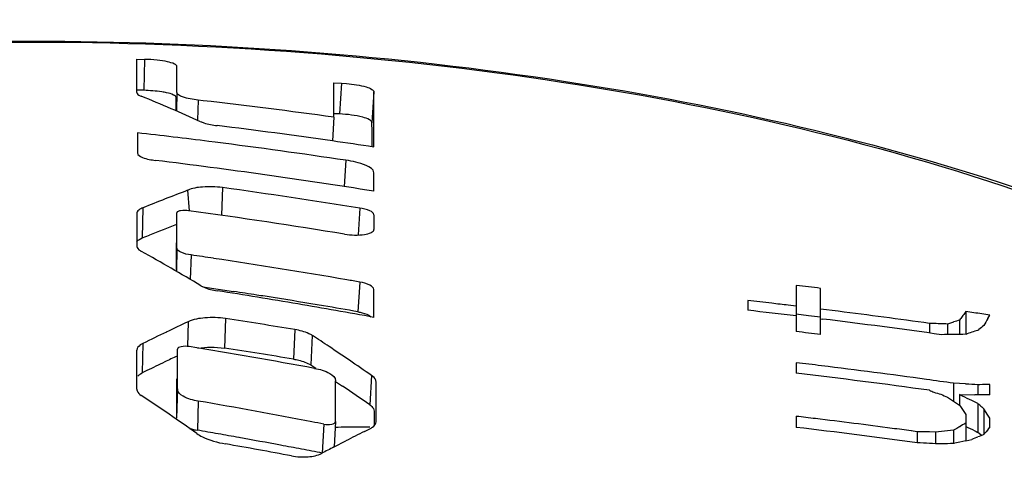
# Model space of a CAD drawing. Header units: millimetres. Extents: x 0 to 420, y 0 to 297.
# Tile 78 of 105: x 199.508 to 201.377, y 237.734 to 238.575. Entities that reach past the tile are written whole.
import ezdxf

# ---------------------------------------------------------------- set-up
doc = ezdxf.new("R2010")
doc.units = ezdxf.units.MM
doc.header["$LTSCALE"] = 23.1
doc.layers.get('0').update_dxf_attribs({"linetype": 'CONTINUOUS'})
doc.layers.add('DIM_PILOTEES', color=7, linetype='CONTINUOUS')
doc.styles.get("Standard").update_dxf_attribs({"font": 'txt', "width": 0.7})
doc.dimstyles.new('DIMSTYLE_4', dxfattribs={"dimtxt": 2.5, "dimasz": 3.5, "dimexe": 2, "dimexo": 0, "dimtad": 1, "dimdec": 0, "dimlfac": 3.333333, "dimdsep": 46, "dimtxsty": 'Standard', "dimblk": '_FILLED', "dimblk1": '_FILLED', "dimblk2": '_FILLED', "dimcen": 0.09, "dimazin": 2, "dimtp": 0.5, "dimtm": 0.5, "dimtfac": 1, "dimtdec": 0, "dimtofl": 0, "dimtmove": 0, "dimatfit": 3, "dimldrblk": '_FILLED', "dimfxl": 0, "dimtolj": 1, "dimarcsym": 0})

# ---------------------------------------------------------------- blocks, each defined once
blk = doc.blocks.new('_FILLED')
at = {"color": 0, "linetype": 'ByBlock'}
blk.add_solid([(0, 0), (-1, 0.14286), (-1, -0.14286)], dxfattribs=at)
blk = doc.blocks.new('*D10')
at = {"layer": 'DIM_PILOTEES', "color": 2, "linetype": 'Continuous'}
for p, q in [((198.7401, 245.1822), (148.7401, 245.1822)), ((150.7401, 245.1822), (150.7401, 221.1085)), ((150.7401, 197.0349), (150.7401, 221.1085)), ((209.3901, 197.0349), (148.7401, 197.0349))]:
    blk.add_line(p, q, dxfattribs=at)
at = {"layer": 'DIM_PILOTEES', "color": 2, "linetype": 'Continuous', "xscale": 3.5, "yscale": 3.5, "zscale": 3.5}
for p, rotation in [((150.7401, 245.1822), 90), ((150.7401, 197.0349), 270)]:
    blk.add_blockref('_FILLED', p, dxfattribs=dict(at, rotation=rotation))
at = {"layer": 'DIM_PILOTEES', "color": 2, "linetype": 'Continuous', "insert": (147.6151, 221.1085), "char_height": 2.5, "width": 8.035714, "attachment_point": 2, "rotation": 90, "line_spacing_factor": 0.9}
blk.add_mtext('{\\ftxt;\\W0.0001;\\H0.0001;\\~}{\\ftxt;\\W2.1428571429;\\H2.5; }{\\ftxt;\\W0.0001;\\H0.0001;\\~}', dxfattribs=at)

msp = doc.modelspace()

# ---------------------------------------------------------------- linework, layer by layer
at = {"color": 7, "linetype": 'Continuous'}
for p, q in [((199.7303, 238.5001), (199.7447, 238.4998)), ((199.7447, 238.4998), (199.7435, 238.441)), ((200.1041, 238.4554), (200.1186, 238.4547)), ((200.1186, 238.4547), (200.1154, 238.3961)), ((200.1186, 238.4547), (200.1287, 238.454)), ((199.739, 238.441), (199.7292, 238.4412)), ((199.7435, 238.441), (199.739, 238.441)), ((199.8065, 238.4367), (199.8055, 238.4017)), ((200.1803, 238.438), (200.1768, 238.3795)), ((199.8049, 238.4019), (199.8049, 238.4271)), ((199.8465, 238.4224), (199.8454, 238.3842)), ((199.8561, 238.4213), (199.8465, 238.4224)), ((200.1041, 238.39), (200.1017, 238.3448)), ((200.1154, 238.3961), (200.1045, 238.3966)), ((200.1769, 238.3634), (200.1768, 238.3795)), ((199.7315, 238.3602), (199.7314, 238.3219)), ((199.879, 238.3425), (199.8672, 238.344)), ((200.127, 238.3081), (200.1242, 238.2581)), ((199.8267, 238.251), (199.8294, 238.2123)), ((199.8928, 238.2562), (199.891, 238.2035)), ((199.7417, 238.2178), (199.7405, 238.1604)), ((200.1536, 238.2172), (200.1505, 238.1662)), ((199.7303, 238.2073), (199.7303, 238.1452)), ((199.8065, 238.1875), (199.8065, 238.2083)), ((200.1803, 238.2044), (200.1803, 238.1766)), ((199.8065, 238.1642), (199.8065, 238.1875)), ((199.7373, 238.159), (199.7405, 238.1604)), ((199.7405, 238.1604), (199.7544, 238.166)), ((199.8065, 238.1411), (199.8065, 238.1642)), ((199.8049, 238.151), (199.805, 238.1007)), ((199.8065, 238.1411), (199.8053, 238.0971)), ((199.8332, 238.1281), (199.8318, 238.0816)), ((199.8555, 238.0678), (199.9141, 238.0589)), ((199.8555, 238.0677), (199.9141, 238.0589)), ((200.1536, 238.0767), (200.1502, 238.0201)), ((200.9824, 238.0703), (200.9824, 237.9825)), ((201.0284, 237.977), (201.0284, 238.0647)), ((200.8905, 238.0414), (200.8905, 238.023)), ((200.9824, 238.0308), (200.9669, 238.0326)), ((200.9824, 238.0308), (200.9669, 238.0326)), ((201.0622, 238.021), (201.0284, 238.0252)), ((199.8987, 238.0072), (199.8966, 237.951)), ((201.0054, 238.0127), (200.9824, 238.0155)), ((201.0284, 238.0099), (201.0054, 238.0127)), ((201.0284, 238.0069), (201.0328, 238.0063)), ((201.2945, 238.0071), (201.2926, 238.0044)), ((201.3041, 238.0206), (201.3003, 238.0152)), ((201.3194, 238.0184), (201.3041, 238.0206)), ((201.3041, 238.0206), (201.3041, 237.9849)), ((201.3462, 238.0073), (201.3501, 238.0139)), ((199.8279, 238.0013), (199.8265, 237.9541)), ((200.0305, 237.9862), (200.0278, 237.9301)), ((201.2352, 237.9981), (201.2352, 237.9797)), ((201.2409, 237.9979), (201.2352, 237.9981)), ((201.2735, 237.9981), (201.2696, 237.9969)), ((201.2696, 237.9969), (201.2696, 237.9765)), ((201.2811, 238.0007), (201.2735, 237.9981)), ((201.2926, 238.0044), (201.2926, 237.9773)), ((201.3271, 237.9849), (201.329, 237.9864)), ((200.0635, 237.9751), (200.0606, 237.9191)), ((201.3041, 237.9849), (201.3041, 237.9773)), ((199.7418, 237.96), (199.7406, 237.904)), ((199.8072, 237.9116), (199.8072, 237.9489)), ((199.7303, 237.8858), (199.7303, 237.9472)), ((199.8072, 237.8734), (199.8072, 237.9116)), ((200.0606, 237.9191), (200.07, 237.9129)), ((200.9824, 237.9233), (200.9824, 237.9034)), ((199.7372, 237.9021), (199.7406, 237.904)), ((199.7493, 237.9083), (199.7406, 237.904)), ((199.8057, 237.893), (199.8057, 237.8179)), ((200.1761, 237.899), (200.1727, 237.8433)), ((199.7303, 237.8733), (199.7303, 237.8858)), ((200.1076, 237.8878), (200.1211, 237.8787)), ((201.2811, 237.8842), (201.2811, 237.8504)), ((201.304, 237.8829), (201.2811, 237.8842)), ((201.3309, 237.8816), (201.3271, 237.8815)), ((201.3271, 237.8815), (201.3271, 237.8623)), ((201.3501, 237.8623), (201.3501, 237.882)), ((199.8072, 237.8734), (199.8057, 237.8179)), ((201.2696, 237.858), (201.2888, 237.8453)), ((201.2926, 237.8627), (201.2926, 237.8427)), ((201.2926, 237.8627), (201.3211, 237.8626)), ((201.2983, 237.8598), (201.2926, 237.8627)), ((199.847, 237.8504), (199.8452, 237.795)), ((201.2888, 237.8453), (201.2926, 237.8427)), ((201.2926, 237.8427), (201.2945, 237.8399)), ((201.3271, 237.8457), (201.3155, 237.8518)), ((201.3271, 237.8457), (201.3271, 237.791)), ((201.329, 237.8441), (201.3271, 237.8457)), ((201.3309, 237.8425), (201.329, 237.8441)), ((200.1809, 237.8314), (200.181, 237.8155)), ((200.9824, 237.8215), (200.9824, 237.8004)), ((201.3041, 237.8248), (201.3041, 237.775)), ((201.3386, 237.836), (201.3386, 237.7867)), ((201.3462, 237.8237), (201.3386, 237.836)), ((201.3501, 237.818), (201.3462, 237.8237)), ((201.3501, 237.8016), (201.3501, 237.818)), ((200.0853, 237.8066), (200.0824, 237.7515)), ((200.1076, 237.8116), (200.1049, 237.7633)), ((200.181, 237.8155), (200.181, 237.8034)), ((199.8452, 237.795), (199.8359, 237.7947)), ((200.1626, 237.7926), (200.173, 237.7978)), ((201.2122, 237.7922), (201.2008, 237.7937)), ((201.2122, 237.7922), (201.2122, 237.7711)), ((201.2179, 237.7921), (201.2122, 237.7922)), ((201.2351, 237.7918), (201.2179, 237.7921)), ((201.2467, 237.7916), (201.2351, 237.7918)), ((201.2581, 237.7928), (201.2467, 237.7916)), ((201.2467, 237.7916), (201.2467, 237.7689)), ((201.285, 237.7973), (201.2811, 237.7951)), ((201.2811, 237.7951), (201.2811, 237.7689)), ((201.3213, 237.7941), (201.3239, 237.7927)), ((201.3239, 237.7927), (201.3271, 237.791)), ((201.329, 237.7894), (201.3271, 237.791)), ((201.3342, 237.785), (201.329, 237.7894)), ((201.3386, 237.7867), (201.3405, 237.7892)), ((200.1049, 237.7633), (200.1273, 237.7748)), ((201.3041, 237.775), (201.3156, 237.7776))]:
    msp.add_line(p, q, dxfattribs=at)
for centre, radius, start, end in [((174.3659, 238.4686), 25.3644, 359.92886, 0.07112), ((180.1933, 238.4613), 19.6132, 359.9281, 0.07188), ((189.8346, 238.4227), 10.2695, 359.81768, 0.18231), ((190.2728, 238.3857), 9.9077, 359.69708, 0.30277), ((198.3629, 235.0701), 3.6305, 65.795, 67.7302), ((198.6123, 227.5696), 10.9228, 82.14981, 83.46132), ((198.5018, 227.5005), 10.9291, 82.82312, 83.53958), ((198.5406, 227.4542), 11.002, 81.84235, 82.99096), ((190.8205, 238.3303), 9.3564, 0.02152, 0.20236), ((198.4867, 227.3836), 11.0469, 81.46093, 82.7596), ((198.5303, 227.3814), 11.0754, 81.43225, 81.84341), ((198.421, 227.292), 11.0976, 80.87898, 83.03868), ((185.1337, 238.3113), 15.0467, 359.76391, 359.89812), ((201.6509, 233.4527), 5.1333, 110.8152, 111.326), ((198.3731, 227.1823), 11.1776, 80.8344, 82.18592), ((201.4341, 234.0078), 4.5374, 111.3251, 111.8998), ((198.303, 227.1162), 11.2005, 80.63979, 82.17077), ((201.5027, 233.7734), 4.7277, 111.0334, 111.704), ((197.492, 234.1219), 4.5993, 59.1319, 60.7562), ((198.2276, 227.112), 11.1325, 81.484, 81.70765), ((198.1996, 226.9235), 11.323, 80.18964, 81.48507), ((198.1905, 226.871), 11.3763, 80.0633, 80.18954), ((178.387, 238.036), 21.7933, 359.9305, 0.06947), ((199.5254, 225.8255), 12.3311, 82.99893, 83.21402), ((198.1367, 226.8571), 11.3382, 80.35723, 81.13937), ((198.2335, 227.099), 11.0879, 81.05185, 81.28189), ((198.2172, 226.9943), 11.1939, 80.8913, 81.05283), ((198.2044, 226.9137), 11.2756, 80.39989, 80.89184), ((198.1241, 226.7827), 11.4136, 79.62117, 80.35732), ((198.199, 226.8831), 11.3067, 80.06262, 80.39881), ((199.5246, 225.76), 12.3571, 83.44076, 83.65373), ((199.5244, 225.7586), 12.3585, 83.29708, 83.44074), ((198.2304, 227.1305), 11.004, 80.58476, 81.27963), ((199.5246, 225.7337), 12.3649, 83.22929, 83.658), ((199.5269, 225.7525), 12.346, 81.93914, 82.99406), ((199.5271, 225.7804), 12.3365, 82.04145, 82.85183), ((203.3116, 236.5843), 2.4684, 144.5704, 144.8006), ((199.5285, 225.8386), 12.3107, 81.49064, 81.63512), ((203.6408, 236.668), 2.6568, 149.7286, 150.058), ((202.0669, 233.2274), 5.2729, 115.1271, 115.6272), ((200.87, 227.2977), 10.7066, 87.86077, 88.01471), ((202.6332, 233.8823), 4.3347, 108.0148, 108.175), ((202.9394, 235.9774), 2.5748, 128.4415, 128.7141), ((202.2965, 232.7491), 5.8034, 115.62843, 116.11727), ((197.2843, 233.7422), 5.0638, 56.2795, 56.7119), ((199.5253, 225.697), 12.3716, 83.02181, 83.23619), ((201.4403, 228.468), 9.5103, 90.8203, 91.09721), ((202.684, 233.8456), 4.356, 108.1495, 108.4679), ((198.0758, 227.1566), 10.9388, 79.50773, 80.77411), ((198.238, 227.1368), 10.9407, 80.58436, 81.27997), ((197.3048, 233.7745), 5.0255, 55.7388, 56.2689), ((202.1555, 232.9814), 5.4831, 115.3631, 115.6343), ((202.1776, 232.9355), 5.534, 115.6345, 116.027), ((197.1715, 233.577), 5.2637, 55.1935, 55.7508), ((199.5264, 225.6252), 12.384, 83.0255, 83.24812), ((199.5265, 225.6253), 12.3839, 82.09652, 83.02578), ((199.5264, 225.5985), 12.3908, 82.07337, 83.25185), ((168.8689, 237.8504), 31.2387, 359.92882, 0.07116), ((197.5415, 234.0652), 4.604, 55.146, 55.9246), ((172.6431, 237.8491), 27.5414, 359.92135, 0.07859), ((199.5281, 225.6371), 12.372, 81.854, 82.09624), ((200.6339, 226.62), 11.2828, 86.47791, 86.59543), ((201.5553, 228.3307), 9.5535, 91.23084, 91.34568), ((196.6978, 233.3187), 5.4665, 54.8566, 56.2), ((201.24, 227.5758), 10.287, 89.38676, 89.54789), ((197.9647, 226.925), 11.0864, 79.09259, 80.22488), ((204.01, 240.9658), 4.1149, 229.3772, 229.5175), ((199.5252, 225.4839), 12.4233, 83.09477, 83.26404), ((197.9553, 226.8755), 11.1367, 78.97377, 79.09335), ((200.1748, 231.2949), 6.5059, 90.40008, 90.59719), ((200.2351, 223.2887), 14.5124, 90.24533, 90.41759), ((199.5262, 225.4663), 12.4198, 82.19814, 83.26683), ((199.5262, 225.4921), 12.4151, 82.41742, 83.09482), ((203.2183, 234.4687), 3.8493, 120.0169, 120.1487), ((203.207, 234.4881), 3.8269, 119.8186, 120.017), ((203.911, 235.8118), 3.2431, 142.1537, 142.4302), ((197.9795, 226.9649), 10.9897, 80.01634, 80.22559), ((197.9766, 226.9483), 11.0065, 79.80731, 80.01634), ((197.9721, 226.9235), 11.0317, 79.3898, 79.80723), ((202.7953, 232.5435), 5.8724, 116.63596, 117.02188), ((199.5274, 225.5008), 12.4063, 82.24793, 82.41736), ((202.1184, 229.3289), 8.5074, 95.64791, 95.80358), ((203.0916, 233.3621), 4.7592, 111.7618, 111.9109), ((203.0845, 233.3798), 4.7402, 111.6124, 111.7618), ((197.9374, 226.6437), 11.2969, 79.35583, 80.0034), ((197.9675, 226.8987), 11.0569, 79.18148, 79.38988), ((202.8668, 232.4024), 6.0305, 117.25771, 117.51141), ((200.7065, 226.4222), 11.3601, 87.21672, 87.44879), ((201.6804, 228.1011), 9.6771, 92.36485, 92.501), ((202.7275, 231.3482), 6.5826, 102.48774, 102.69264), ((197.9644, 226.8823), 11.0736, 78.97329, 79.18148)]:
    msp.add_arc(centre, radius, start, end, dxfattribs=at)
for points, knots in [([(196.3251, 237.0459), (196.325, 237.1312), (196.3571, 237.3079), (196.4923, 237.5513), (196.7014, 237.771), (196.9755, 237.9662), (197.3082, 238.1365), (197.8399, 238.3348), (198.5983, 238.4965), (199.5617, 238.5573), (200.5212, 238.4853), (201.2714, 238.3144), (201.7925, 238.1094), (202.0196, 237.9866), (202.122, 237.9201)], [0, 0, 0, 0, 0.039328, 0.080902, 0.126691, 0.178007, 0.235355, 0.298545, 0.439195, 0.59097, 0.742235, 0.881455, 0.943685, 1, 1, 1, 1]), ([(198.2963, 238.421), (198.6415, 238.4868), (199.3501, 238.5573), (200.389, 238.505), (201.207, 238.3324), (201.7692, 238.1141), (202.0099, 237.982), (202.1163, 237.9101)], [0, 0, 0, 0, 0.268166, 0.540593, 0.79145, 0.901999, 1, 1, 1, 1]), ([(199.8065, 238.4859), (199.8065, 238.4882), (199.7992, 238.4926), (199.787, 238.4958), (199.7673, 238.4989), (199.7527, 238.4996), (199.7447, 238.4998)], [0, 0, 0, 0, 0.104187, 0.316693, 0.630367, 1, 1, 1, 1]), ([(200.1287, 238.454), (200.1412, 238.4529), (200.1582, 238.4504), (200.1748, 238.4445), (200.1804, 238.44), (200.1803, 238.438)], [0, 0, 0, 0, 0.681153, 0.889998, 1, 1, 1, 1]), ([(199.7303, 238.4371), (199.7303, 238.4364), (199.7318, 238.4327), (199.7358, 238.431), (199.7388, 238.4298)], [0, 0, 0, 0, 0.168112, 1, 1, 1, 1]), ([(199.7869, 238.4364), (199.7839, 238.4371), (199.7695, 238.4397), (199.7549, 238.4405), (199.7435, 238.441)], [0, 0, 0, 0, 0.215634, 1, 1, 1, 1]), ([(199.8049, 238.4271), (199.8049, 238.4294), (199.7975, 238.4339), (199.7915, 238.4354), (199.7869, 238.4364)], [0, 0, 0, 0, 0.328204, 1, 1, 1, 1]), ([(199.8465, 238.4224), (199.8366, 238.4235), (199.8235, 238.4259), (199.8103, 238.4311), (199.8065, 238.435), (199.8065, 238.4367)], [0, 0, 0, 0, 0.679534, 0.885116, 1, 1, 1, 1]), ([(199.8515, 238.3814), (199.8534, 238.3806), (199.8637, 238.3769), (199.8745, 238.375), (199.8831, 238.3739)], [0, 0, 0, 0, 0.198953, 1, 1, 1, 1]), ([(200.1768, 238.3795), (200.1768, 238.3818), (200.1698, 238.3868), (200.1502, 238.3928), (200.1301, 238.3955), (200.1154, 238.3961)], [0, 0, 0, 0, 0.108351, 0.322479, 1, 1, 1, 1]), ([(199.7314, 238.3219), (199.7314, 238.3177), (199.7465, 238.3105), (199.7575, 238.3088), (199.766, 238.3078)], [0, 0, 0, 0, 0.32659, 1, 1, 1, 1]), ([(200.1803, 238.2845), (200.1803, 238.2911), (200.1574, 238.3029), (200.1403, 238.3061), (200.127, 238.3081)], [0, 0, 0, 0, 0.33019, 1, 1, 1, 1]), ([(199.8928, 238.2562), (199.8803, 238.2579), (199.8581, 238.2584), (199.8354, 238.2551), (199.8267, 238.2509)], [0, 0, 0, 0, 0.566707, 1, 1, 1, 1]), ([(199.7417, 238.2178), (199.7404, 238.2173), (199.7364, 238.2154), (199.7325, 238.2127), (199.731, 238.21)], [0, 0, 0, 0, 0.315048, 1, 1, 1, 1]), ([(199.8287, 238.2123), (199.8237, 238.213), (199.8175, 238.2131), (199.8064, 238.2109), (199.8065, 238.2082)], [0, 0, 0, 0, 0.65531, 1, 1, 1, 1]), ([(200.1803, 238.2045), (200.1803, 238.2079), (200.1691, 238.2144), (200.1602, 238.2162), (200.1536, 238.2172)], [0, 0, 0, 0, 0.338999, 1, 1, 1, 1]), ([(199.731, 238.21), (199.7308, 238.2096), (199.7303, 238.2088), (199.7304, 238.2077), (199.7307, 238.2073)], [0, 0, 0, 0, 0.51301, 1, 1, 1, 1]), ([(200.1247, 238.1676), (200.1372, 238.1656), (200.1552, 238.1654), (200.1735, 238.1692), (200.1804, 238.1742), (200.1804, 238.1766)], [0, 0, 0, 0, 0.648459, 0.875525, 1, 1, 1, 1]), ([(199.7302, 238.1533), (199.7306, 238.1538), (199.7325, 238.1562), (199.7351, 238.1579), (199.7373, 238.159)], [0, 0, 0, 0, 0.207733, 1, 1, 1, 1]), ([(199.7303, 238.1452), (199.7303, 238.1443), (199.7314, 238.1397), (199.7357, 238.1368), (199.7388, 238.135)], [0, 0, 0, 0, 0.195537, 1, 1, 1, 1]), ([(199.8332, 238.1281), (199.8265, 238.1291), (199.8174, 238.1307), (199.8065, 238.1375), (199.8065, 238.1411)], [0, 0, 0, 0, 0.65577, 1, 1, 1, 1]), ([(199.8518, 238.0697), (199.8537, 238.0685), (199.8637, 238.0638), (199.8745, 238.0613), (199.8831, 238.06)], [0, 0, 0, 0, 0.205343, 1, 1, 1, 1]), ([(200.1803, 238.0625), (200.1803, 238.0661), (200.1697, 238.0735), (200.1603, 238.0755), (200.1536, 238.0767)], [0, 0, 0, 0, 0.350861, 1, 1, 1, 1]), ([(199.8987, 238.0072), (199.8858, 238.0092), (199.8619, 238.0098), (199.8377, 238.0059), (199.8279, 238.0013)], [0, 0, 0, 0, 0.546837, 1, 1, 1, 1]), ([(200.1502, 238.0201), (200.1529, 238.0196), (200.1612, 238.0177), (200.17, 238.0149), (200.1743, 238.0107)], [0, 0, 0, 0, 0.3104, 1, 1, 1, 1]), ([(200.0635, 237.9751), (200.0615, 237.9764), (200.0511, 237.9818), (200.0396, 237.9847), (200.0305, 237.9862)], [0, 0, 0, 0, 0.205876, 1, 1, 1, 1]), ([(199.7418, 237.96), (199.7401, 237.9592), (199.7351, 237.9564), (199.7303, 237.9511), (199.7303, 237.9472)], [0, 0, 0, 0, 0.322726, 1, 1, 1, 1]), ([(199.8297, 237.954), (199.8246, 237.9548), (199.8178, 237.9551), (199.8072, 237.9518), (199.8072, 237.9489)], [0, 0, 0, 0, 0.64084, 1, 1, 1, 1]), ([(200.0278, 237.9301), (200.0311, 237.9296), (200.0424, 237.9272), (200.0537, 237.9236), (200.0606, 237.9191)], [0, 0, 0, 0, 0.289661, 1, 1, 1, 1]), ([(200.0678, 237.9126), (200.0778, 237.9107), (200.0925, 237.9074), (200.1076, 237.8951), (200.1076, 237.8892)], [0, 0, 0, 0, 0.636209, 1, 1, 1, 1]), ([(200.1845, 237.8869), (200.1845, 237.8879), (200.1835, 237.893), (200.1794, 237.8967), (200.1761, 237.899)], [0, 0, 0, 0, 0.207054, 1, 1, 1, 1]), ([(199.7303, 237.8733), (199.7303, 237.8722), (199.7313, 237.8672), (199.7354, 237.8635), (199.7387, 237.8613)], [0, 0, 0, 0, 0.209406, 1, 1, 1, 1]), ([(199.8469, 237.8504), (199.837, 237.8521), (199.8222, 237.8552), (199.8072, 237.8676), (199.8072, 237.8734)], [0, 0, 0, 0, 0.634943, 1, 1, 1, 1]), ([(201.2352, 237.8709), (201.2381, 237.8698), (201.2449, 237.8663), (201.2571, 237.8638), (201.2653, 237.8597), (201.2696, 237.858)], [0, 0, 0, 0, 0.253423, 0.621907, 1, 1, 1, 1]), ([(200.1727, 237.8433), (200.1739, 237.8424), (200.1777, 237.8394), (200.1809, 237.8348), (200.1809, 237.8314)], [0, 0, 0, 0, 0.309417, 1, 1, 1, 1]), ([(200.0853, 237.8066), (200.0903, 237.8057), (200.0972, 237.8051), (200.1076, 237.8088), (200.1076, 237.8117)], [0, 0, 0, 0, 0.637, 1, 1, 1, 1]), ([(200.173, 237.7978), (200.1747, 237.7987), (200.1798, 237.8016), (200.1845, 237.8072), (200.1845, 237.8113)], [0, 0, 0, 0, 0.316225, 1, 1, 1, 1]), ([(199.8445, 237.7887), (199.8477, 237.7864), (199.8645, 237.7768), (199.8835, 237.7718), (199.8985, 237.7691)], [0, 0, 0, 0, 0.20816, 1, 1, 1, 1]), ([(200.0241, 237.7462), (200.0344, 237.7443), (200.0538, 237.7434), (200.0734, 237.7469), (200.0811, 237.751)], [0, 0, 0, 0, 0.545296, 1, 1, 1, 1])]:
    msp.add_open_spline(points, degree=3, knots=knots, dxfattribs=at)
for points in [[(199.8462, 237.9509), (199.8543, 237.9523), (199.8626, 237.9529), (199.8708, 237.9529)], [(199.8708, 237.9529), (199.8794, 237.9529), (199.8881, 237.9523), (199.8966, 237.951)], [(199.7321, 237.898), (199.7336, 237.8996), (199.7353, 237.901), (199.7372, 237.9021)], [(201.3155, 237.8518), (201.3098, 237.8545), (201.3039, 237.8567), (201.2983, 237.8598)], [(201.2945, 237.8399), (201.298, 237.835), (201.3009, 237.8298), (201.3041, 237.8248)], [(201.3041, 237.8021), (201.3098, 237.7994), (201.3158, 237.7971), (201.3213, 237.7941)], [(199.8303, 237.7985), (199.8352, 237.797), (199.8402, 237.7959), (199.8452, 237.795)]]:
    msp.add_open_spline(points, degree=3, dxfattribs=at)

# ---------------------------------------------------------------- dimensions: what is measured, and where the dimension line sits
at = {"layer": 'DIM_PILOTEES', "color": 2, "linetype": 'Continuous'}
dim = msp.add_linear_dim(base=(150.7401, 245.1822), p1=(209.3901, 197.0349), p2=(198.7401, 245.1822), angle=90, text='{\\ftxt;\\W0.0001;\\H0.0001;\\~}{\\ftxt;\\W2.1428571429;\\H2.5; }{\\ftxt;\\W0.0001;\\H0.0001;\\~}', dimstyle='DIMSTYLE_4', dxfattribs=at)
dim.commit()
dim.dimension.update_dxf_attribs({"geometry": '*D10', "text_midpoint": (150.7401, 220.7514), "dimtype": 160})

doc.saveas('drawing.dxf')
